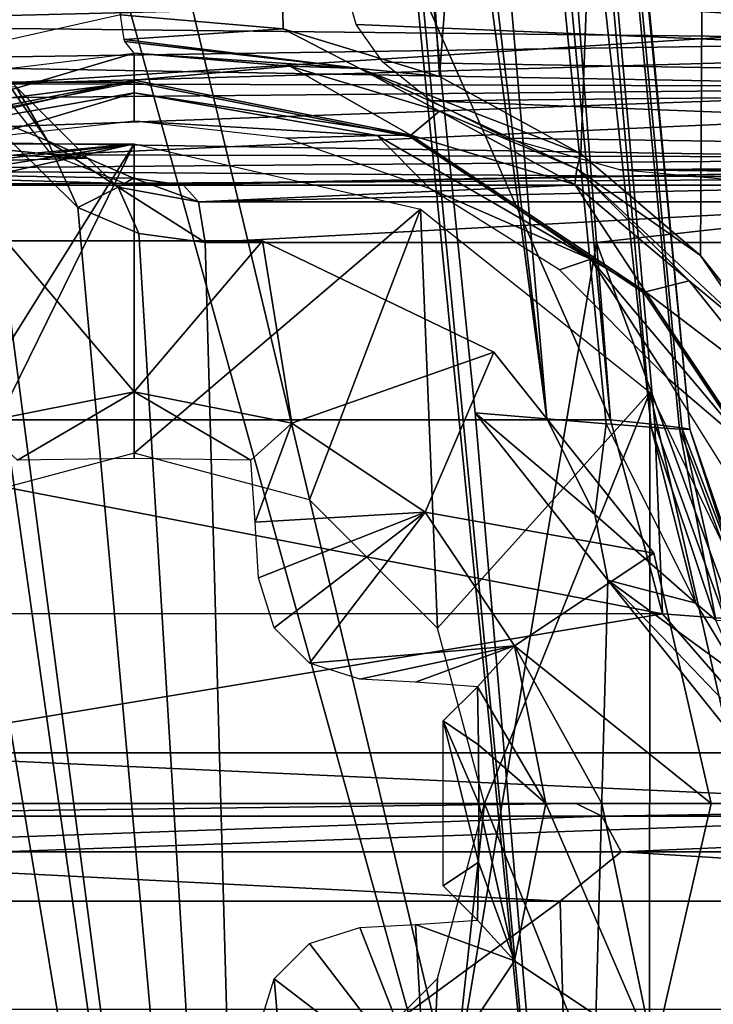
# Model space of a CAD drawing. Header units: millimetres. Extents: x -53 to 54, y -61 to 48.
# Tile 53 of 86: x 7.44 to 10.81, y 16.03 to 20.8. Entities that reach past the tile are written whole.
import ezdxf

# ---------------------------------------------------------------- set-up
doc = ezdxf.new("R2010")
doc.units = ezdxf.units.MM
doc.header["$LTSCALE"] = 65.185185
for name, color, linetype in [('1', 7, 'CONTINUOUS'), ('107', 7, 'CONTINUOUS'), ('108', 7, 'CONTINUOUS'), ('109', 7, 'CONTINUOUS'), ('122', 7, 'CONTINUOUS'), ('179', 7, 'CONTINUOUS'), ('180', 7, 'CONTINUOUS'), ('217', 7, 'CONTINUOUS'), ('221', 7, 'CONTINUOUS'), ('222', 7, 'CONTINUOUS'), ('230', 7, 'CONTINUOUS'), ('231', 7, 'CONTINUOUS'), ('240', 7, 'CONTINUOUS'), ('243', 7, 'CONTINUOUS'), ('255', 7, 'CONTINUOUS'), ('257', 7, 'CONTINUOUS'), ('259', 7, 'CONTINUOUS'), ('260', 7, 'CONTINUOUS'), ('263', 7, 'CONTINUOUS'), ('264', 7, 'CONTINUOUS'), ('265', 7, 'CONTINUOUS'), ('266', 7, 'CONTINUOUS'), ('268', 7, 'CONTINUOUS'), ('3', 7, 'CONTINUOUS'), ('30', 7, 'CONTINUOUS'), ('32', 7, 'CONTINUOUS'), ('33', 7, 'CONTINUOUS'), ('34', 7, 'CONTINUOUS'), ('6', 7, 'CONTINUOUS'), ('61', 7, 'CONTINUOUS'), ('62', 7, 'CONTINUOUS'), ('67', 7, 'CONTINUOUS'), ('72', 7, 'CONTINUOUS'), ('82', 7, 'CONTINUOUS')]:
    doc.layers.add(name, color=color, linetype=linetype)

msp = doc.modelspace()

# ---------------------------------------------------------------- linework, layer by layer
at = {"layer": '1', "color": 7, "linetype": 'Continuous', "true_color": 0xe0f2ff}
for points in [[(8.239, 20, 21.8077), (10.1148, 20, 21.0036), (6.2001, 20, 12.8747), (8.239, 20, 21.8077)], [(10.1148, 20, 21.0036), (11.913, 20, 20.0384), (6.2001, 20, 12.8747), (10.1148, 20, 21.0036)], [(15.406, 20, -17.4961), (8.0887, 20, -7.4246), (19.4276, 20, -12.8852), (15.406, 20, -17.4961)]]:
    msp.add_3dface(points, dxfattribs=at)
at = {"layer": '107', "color": 7, "linetype": 'Continuous', "true_color": 0xe0f2ff}
for points in [[(7.4254, 20.4785, 22.0773), (7.7725, 20.1305, 21.9833), (5.0207, 20.4088, 11.3317), (7.4254, 20.4785, 22.0773)], [(5.0207, 20.4088, 11.3317), (7.7725, 20.1305, 21.9833), (5.271, 20.2278, 11.6592), (5.0207, 20.4088, 11.3317)], [(5.271, 20.2278, 11.6592), (7.7725, 20.1305, 21.9833), (5.6452, 20.0748, 12.1488), (5.271, 20.2278, 11.6592)], [(7.7725, 20.1305, 21.9833), (7.9958, 20.0341, 21.905), (5.6452, 20.0748, 12.1488), (7.7725, 20.1305, 21.9833)], [(8.239, 20, 21.8077), (6.2001, 20, 12.8747), (5.6452, 20.0748, 12.1488), (8.239, 20, 21.8077)], [(7.9958, 20.0341, 21.905), (8.239, 20, 21.8077), (5.6452, 20.0748, 12.1488), (7.9958, 20.0341, 21.905)]]:
    msp.add_3dface(points, dxfattribs=at)
at = {"layer": '108', "color": 7, "linetype": 'Continuous', "true_color": 0xe0f2ff}
for points in [[(12.7278, 20.9564, 19.4578), (5.6167, 20.9564, 10.5408), (5.6305, 20.7798, 10.5959), (12.7278, 20.9564, 19.4578)], [(12.7278, 20.9564, 19.4578), (5.6305, 20.7798, 10.5959), (12.7047, 20.7023, 19.5), (12.7278, 20.9564, 19.4578)], [(5.6305, 20.7798, 10.5959), (5.6656, 20.5971, 10.7366), (12.7047, 20.7023, 19.5), (5.6305, 20.7798, 10.5959)], [(12.7047, 20.7023, 19.5), (5.6656, 20.5971, 10.7366), (12.6286, 20.4731, 19.5725), (12.7047, 20.7023, 19.5)], [(5.6656, 20.5971, 10.7366), (5.7291, 20.4088, 10.9906), (12.6286, 20.4731, 19.5725), (5.6656, 20.5971, 10.7366)], [(5.7291, 20.4088, 10.9906), (5.8291, 20.2278, 11.3904), (12.6286, 20.4731, 19.5725), (5.7291, 20.4088, 10.9906)], [(12.6286, 20.4731, 19.5725), (5.8291, 20.2278, 11.3904), (12.3366, 20.1275, 19.7861), (12.6286, 20.4731, 19.5725)], [(5.8291, 20.2278, 11.3904), (5.9785, 20.0748, 11.9882), (12.3366, 20.1275, 19.7861), (5.8291, 20.2278, 11.3904)], [(12.3366, 20.1275, 19.7861), (5.9785, 20.0748, 11.9882), (12.1362, 20.0327, 19.9116), (12.3366, 20.1275, 19.7861)], [(5.9785, 20.0748, 11.9882), (6.2001, 20, 12.8747), (12.1362, 20.0327, 19.9116), (5.9785, 20.0748, 11.9882)], [(6.2001, 20, 12.8747), (11.913, 20, 20.0384), (12.1362, 20.0327, 19.9116), (6.2001, 20, 12.8747)]]:
    msp.add_3dface(points, dxfattribs=at)
at = {"layer": '109', "color": 7, "linetype": 'Continuous', "true_color": 0xe0f2ff}
for points in [[(9.0266, 20.9564, 7.8214), (16.269, 20.4786, 16.6693), (9.0773, 20.7798, 7.8471), (9.0266, 20.9564, 7.8214)], [(9.0266, 20.9564, 7.8214), (16.1378, 20.9564, 16.7385), (16.269, 20.4786, 16.6693), (9.0266, 20.9564, 7.8214)], [(9.0773, 20.7798, 7.8471), (16.269, 20.4786, 16.6693), (9.2066, 20.5971, 7.9127), (9.0773, 20.7798, 7.8471)], [(9.2066, 20.5971, 7.9127), (16.269, 20.4786, 16.6693), (9.4402, 20.4088, 8.0311), (9.2066, 20.5971, 7.9127)], [(16.269, 20.4786, 16.6693), (16.541, 20.1305, 16.4339), (9.4402, 20.4088, 8.0311), (16.269, 20.4786, 16.6693)], [(9.4402, 20.4088, 8.0311), (16.541, 20.1305, 16.4339), (9.8077, 20.2278, 8.2176), (9.4402, 20.4088, 8.0311)], [(9.8077, 20.2278, 8.2176), (16.541, 20.1305, 16.4339), (10.3573, 20.0748, 8.4963), (9.8077, 20.2278, 8.2176)], [(16.541, 20.1305, 16.4339), (16.7083, 20.034, 16.2664), (10.3573, 20.0748, 8.4963), (16.541, 20.1305, 16.4339)], [(16.7083, 20.034, 16.2664), (16.8851, 20, 16.0733), (10.3573, 20.0748, 8.4963), (16.7083, 20.034, 16.2664)], [(16.8851, 20, 16.0733), (11.1723, 20, 8.9096), (10.3573, 20.0748, 8.4963), (16.8851, 20, 16.0733)]]:
    msp.add_3dface(points, dxfattribs=at)
at = {"layer": '122', "color": 7, "linetype": 'Continuous', "true_color": 0xe0f2ff}
for points in [[(14.5965, 20.9564, -18.0816), (7.2123, 20.9564, -7.9181), (7.3238, 20.4917, -7.837), (14.5965, 20.9564, -18.0816)], [(14.5965, 20.9564, -18.0816), (7.3238, 20.4917, -7.837), (14.6449, 20.702, -18.0725), (14.5965, 20.9564, -18.0816)], [(14.6449, 20.702, -18.0725), (7.3238, 20.4917, -7.837), (14.7386, 20.4727, -18.0231), (14.6449, 20.702, -18.0725)], [(7.3238, 20.4917, -7.837), (7.599, 20.1464, -7.6371), (14.7386, 20.4727, -18.0231), (7.3238, 20.4917, -7.837)], [(14.7386, 20.4727, -18.0231), (7.599, 20.1464, -7.6371), (15.0346, 20.1269, -17.8144), (14.7386, 20.4727, -18.0231)], [(7.599, 20.1464, -7.6371), (7.9733, 20.0017, -7.3652), (15.0346, 20.1269, -17.8144), (7.599, 20.1464, -7.6371)], [(7.9733, 20.0017, -7.3652), (8.0309, 20.0004, -7.3949), (15.0346, 20.1269, -17.8144), (7.9733, 20.0017, -7.3652)], [(8.0309, 20.0004, -7.3949), (8.0887, 20, -7.4246), (15.0346, 20.1269, -17.8144), (8.0309, 20.0004, -7.3949)], [(8.0887, 20, -7.4246), (15.406, 20, -17.4961), (15.0346, 20.1269, -17.8144), (8.0887, 20, -7.4246)]]:
    msp.add_3dface(points, dxfattribs=at)
at = {"layer": '179', "color": 7, "linetype": 'Continuous', "true_color": 0xe0f2ff}
for points in [[(7.2681, 20.3431, 22.419), (7.5792, 20.2143, 22.2506), (7.3406, 20.5581, 22.3029), (7.2681, 20.3431, 22.419)], [(7.5792, 20.2143, 22.2506), (7.4254, 20.4785, 22.0773), (7.3406, 20.5581, 22.3029), (7.5792, 20.2143, 22.2506)], [(7.7725, 20.1305, 21.9833), (7.4254, 20.4785, 22.0773), (7.5792, 20.2143, 22.2506), (7.7725, 20.1305, 21.9833)], [(7.2681, 20.3431, 22.419), (7.7261, 19.8907, 22.299), (7.5792, 20.2143, 22.2506), (7.2681, 20.3431, 22.419)], [(7.9217, 19.99, 22.1453), (7.7725, 20.1305, 21.9833), (7.5792, 20.2143, 22.2506), (7.9217, 19.99, 22.1453)], [(7.7261, 19.8907, 22.299), (7.9217, 19.99, 22.1453), (7.5792, 20.2143, 22.2506), (7.7261, 19.8907, 22.299)], [(7.9958, 20.0341, 21.905), (7.7725, 20.1305, 21.9833), (7.9217, 19.99, 22.1453), (7.9958, 20.0341, 21.905)], [(8.3113, 19.9195, 21.9991), (7.9958, 20.0341, 21.905), (7.9217, 19.99, 22.1453), (8.3113, 19.9195, 21.9991)], [(8.239, 20, 21.8077), (7.9958, 20.0341, 21.905), (8.3113, 19.9195, 21.9991), (8.239, 20, 21.8077)], [(7.7261, 19.8907, 22.299), (8.0218, 19.7654, 22.2037), (7.9217, 19.99, 22.1453), (7.7261, 19.8907, 22.299)], [(8.0218, 19.7654, 22.2037), (8.3448, 19.7211, 22.0877), (7.9217, 19.99, 22.1453), (8.0218, 19.7654, 22.2037)], [(8.3448, 19.7211, 22.0877), (8.3113, 19.9195, 21.9991), (7.9217, 19.99, 22.1453), (8.3448, 19.7211, 22.0877)]]:
    msp.add_3dface(points, dxfattribs=at)
at = {"layer": '180', "color": 7, "linetype": 'Continuous', "true_color": 0xe0f2ff}
for points in [[(10.1148, 20, 21.0036), (8.239, 20, 21.8077), (8.3113, 19.9195, 21.9991), (10.1148, 20, 21.0036)], [(11.913, 20, 20.0384), (8.3113, 19.9195, 21.9991), (12.0175, 19.9195, 20.2143), (11.913, 20, 20.0384)], [(11.913, 20, 20.0384), (10.1148, 20, 21.0036), (8.3113, 19.9195, 21.9991), (11.913, 20, 20.0384)], [(8.3113, 19.9195, 21.9991), (8.3448, 19.7211, 22.0877), (12.0175, 19.9195, 20.2143), (8.3113, 19.9195, 21.9991)], [(8.3448, 19.7211, 22.0877), (10.2446, 19.7211, 21.2732), (12.0175, 19.9195, 20.2143), (8.3448, 19.7211, 22.0877)], [(10.2446, 19.7211, 21.2732), (12.0659, 19.7211, 20.2957), (12.0175, 19.9195, 20.2143), (10.2446, 19.7211, 21.2732)]]:
    msp.add_3dface(points, dxfattribs=at)
at = {"layer": '217', "color": 7, "linetype": 'Continuous', "true_color": 0xe0f2ff}
for points in [[(7.9328, 20.8254, -22.1564), (8.7231, 20.7576, -21.8625), (7.9516, 20.7067, -22.2027), (7.9328, 20.8254, -22.1564)], [(7.9516, 20.7067, -22.2027), (8.7231, 20.7576, -21.8625), (9.0958, 20.5659, -21.7556), (7.9516, 20.7067, -22.2027)], [(8.7231, 20.7576, -21.8625), (9.4822, 20.5275, -21.5618), (9.0958, 20.5659, -21.7556), (8.7231, 20.7576, -21.8625)], [(7.9516, 20.7067, -22.2027), (9.0958, 20.5659, -21.7556), (7.9551, 20.6966, -22.2117), (7.9516, 20.7067, -22.2027)], [(9.0958, 20.5659, -21.7556), (8, 20.6397, -22.3338), (7.9551, 20.6966, -22.2117), (9.0958, 20.5659, -21.7556)], [(8.7557, 20.5763, -22.0373), (8, 20.6397, -22.3338), (9.0958, 20.5659, -21.7556), (8.7557, 20.5763, -22.0373)], [(9.4819, 20.3588, -21.734), (8.7557, 20.5763, -22.0373), (9.0958, 20.5659, -21.7556), (9.4819, 20.3588, -21.734)], [(9.4822, 20.5275, -21.5618), (10.1686, 20.151, -21.2761), (9.0958, 20.5659, -21.7556), (9.4822, 20.5275, -21.5618)], [(9.0958, 20.5659, -21.7556), (10.1686, 20.151, -21.2761), (10.1481, 20.0784, -21.3102), (9.0958, 20.5659, -21.7556)], [(9.4819, 20.3588, -21.734), (9.0958, 20.5659, -21.7556), (10.1481, 20.0784, -21.3102), (9.4819, 20.3588, -21.734)], [(10.1388, 20.0024, -21.4456), (9.4819, 20.3588, -21.734), (10.1481, 20.0784, -21.3102), (10.1388, 20.0024, -21.4456)], [(10.1686, 20.151, -21.2761), (10.749, 19.6578, -21.0279), (10.1481, 20.0784, -21.3102), (10.1686, 20.151, -21.2761)], [(10.6944, 19.535, -21.195), (10.1388, 20.0024, -21.4456), (10.1481, 20.0784, -21.3102), (10.6944, 19.535, -21.195)], [(10.1481, 20.0784, -21.3102), (10.749, 19.6578, -21.0279), (11.0169, 19.2669, -20.9296), (10.1481, 20.0784, -21.3102)], [(10.6944, 19.535, -21.195), (10.1481, 20.0784, -21.3102), (11.0169, 19.2669, -20.9296), (10.6944, 19.535, -21.195)], [(10.749, 19.6578, -21.0279), (11.2062, 19.0809, -20.8339), (11.0169, 19.2669, -20.9296), (10.749, 19.6578, -21.0279)], [(11.1321, 18.9879, -20.9992), (10.6944, 19.535, -21.195), (11.0169, 19.2669, -20.9296), (11.1321, 18.9879, -20.9992)]]:
    msp.add_3dface(points, dxfattribs=at)
at = {"layer": '221', "color": 7, "linetype": 'Continuous', "true_color": 0xe0f2ff}
for points in [[(8, 20.5099, -24.8105), (9.3432, 20.2428, -24.8105), (8, 20.4479, -24.9451), (8, 20.5099, -24.8105)], [(9.3432, 20.2428, -24.8105), (9.1792, 20.2399, -24.9451), (8, 20.4479, -24.9451), (9.3432, 20.2428, -24.8105)], [(9.1792, 20.2399, -24.9451), (8, 20.3102, -25), (8, 20.4479, -24.9451), (9.1792, 20.2399, -24.9451)], [(8.7364, 20.2273, -25), (8, 20.3102, -25), (9.1792, 20.2399, -24.9451), (8.7364, 20.2273, -25)], [(9.4361, 19.9825, -25), (8.7364, 20.2273, -25), (9.1792, 20.2399, -24.9451), (9.4361, 19.9825, -25)], [(9.3432, 20.2428, -24.8105), (10.2163, 19.6412, -24.9451), (9.1792, 20.2399, -24.9451), (9.3432, 20.2428, -24.8105)], [(10.2163, 19.6412, -24.9451), (9.4361, 19.9825, -25), (9.1792, 20.2399, -24.9451), (10.2163, 19.6412, -24.9451)], [(9.3432, 20.2428, -24.8105), (10.4819, 19.4819, -24.8105), (10.2163, 19.6412, -24.9451), (9.3432, 20.2428, -24.8105)], [(10.0638, 19.5881, -25), (9.4361, 19.9825, -25), (10.2163, 19.6412, -24.9451), (10.0638, 19.5881, -25)], [(10.588, 19.064, -25), (10.0638, 19.5881, -25), (10.2163, 19.6412, -24.9451), (10.588, 19.064, -25)], [(10.4819, 19.4819, -24.8105), (10.9859, 18.7239, -24.9451), (10.2163, 19.6412, -24.9451), (10.4819, 19.4819, -24.8105)], [(10.9859, 18.7239, -24.9451), (10.588, 19.064, -25), (10.2163, 19.6412, -24.9451), (10.9859, 18.7239, -24.9451)], [(10.4819, 19.4819, -24.8105), (11.2428, 18.3432, -24.8105), (10.9859, 18.7239, -24.9451), (10.4819, 19.4819, -24.8105)], [(10.9824, 18.4363, -25), (10.588, 19.064, -25), (10.9859, 18.7239, -24.9451), (10.9824, 18.4363, -25)]]:
    msp.add_3dface(points, dxfattribs=at)
at = {"layer": '222', "color": 7, "linetype": 'Continuous', "true_color": 0xe0f2ff}
for points in [[(6.6568, 20.2428, -24.8105), (8, 20.5099, -24.8105), (6.8208, 20.2399, -24.9451), (6.6568, 20.2428, -24.8105)], [(8, 20.5099, -24.8105), (8, 20.4479, -24.9451), (6.8208, 20.2399, -24.9451), (8, 20.5099, -24.8105)], [(8, 20.4479, -24.9451), (7.2636, 20.2273, -25), (6.8208, 20.2399, -24.9451), (8, 20.4479, -24.9451)], [(8, 20.4479, -24.9451), (8, 20.3102, -25), (7.2636, 20.2273, -25), (8, 20.4479, -24.9451)]]:
    msp.add_3dface(points, dxfattribs=at)
at = {"layer": '230', "color": 7, "linetype": 'Continuous', "true_color": 0xe0f2ff}
for points in [[(5.2655, 17, 18.9154), (10.1452, 17, 16.8105), (5.3305, 16.9374, 19.1487), (5.2655, 17, 18.9154)], [(10.1452, 17, 16.8105), (10.2705, 16.9374, 17.0177), (5.3305, 16.9374, 19.1487), (10.1452, 17, 16.8105)], [(10.1452, 17, 16.8105), (14.2818, 17, 13.4739), (10.2705, 16.9374, 17.0177), (10.1452, 17, 16.8105)], [(14.2818, 17, 13.4739), (14.458, 16.9374, 13.6401), (10.2705, 16.9374, 17.0177), (14.2818, 17, 13.4739)], [(10.2705, 16.9374, 17.0177), (5.3793, 16.765, 19.3239), (5.3305, 16.9374, 19.1487), (10.2705, 16.9374, 17.0177)], [(10.3644, 16.765, 17.1734), (5.3793, 16.765, 19.3239), (10.2705, 16.9374, 17.0177), (10.3644, 16.765, 17.1734)], [(14.458, 16.9374, 13.6401), (10.3644, 16.765, 17.1734), (10.2705, 16.9374, 17.0177), (14.458, 16.9374, 13.6401)], [(14.5903, 16.765, 13.7649), (10.3644, 16.765, 17.1734), (14.458, 16.9374, 13.6401), (14.5903, 16.765, 13.7649)], [(10.067, 16.5262, 17.4365), (5.211, 16.5262, 19.4479), (5.3793, 16.765, 19.3239), (10.067, 16.5262, 17.4365)], [(10.3644, 16.765, 17.1734), (10.067, 16.5262, 17.4365), (5.3793, 16.765, 19.3239), (10.3644, 16.765, 17.1734)], [(14.2368, 16.5262, 14.2368), (10.067, 16.5262, 17.4365), (10.3644, 16.765, 17.1734), (14.2368, 16.5262, 14.2368)], [(14.5903, 16.765, 13.7649), (14.2368, 16.5262, 14.2368), (10.3644, 16.765, 17.1734), (14.5903, 16.765, 13.7649)]]:
    msp.add_3dface(points, dxfattribs=at)
at = {"layer": '231', "color": 7, "linetype": 'Continuous', "true_color": 0xe0f2ff}
for points in [[(9.6551, 18.8952, -17.5262), (10.2984, 18.0829, -17.2058), (10.2355, 18.401, -17.1813), (9.6551, 18.8952, -17.5262)], [(10.2984, 18.0829, -17.2058), (10.7256, 17.9721, -16.8092), (10.2355, 18.401, -17.1813), (10.2984, 18.0829, -17.2058)], [(10.2984, 18.0829, -17.2058), (10.8947, 17.4613, -16.8733), (10.943, 17.6122, -16.7971), (10.2984, 18.0829, -17.2058)], [(10.7256, 17.9721, -16.8092), (10.2984, 18.0829, -17.2058), (10.943, 17.6122, -16.7971), (10.7256, 17.9721, -16.8092)], [(10.8224, 17.8892, -16.7284), (10.7256, 17.9721, -16.8092), (10.943, 17.6122, -16.7971), (10.8224, 17.8892, -16.7284)]]:
    msp.add_3dface(points, dxfattribs=at)
at = {"layer": '240', "linetype": 'Continuous'}
for points in [[(13.8564, 17, -13), (-13.8564, 17, -13), (0.2626, 17, -11.8084), (13.8564, 17, -13)], [(0.6876, 17, -11.4996), (13.8564, 17, -13), (0.2626, 17, -11.8084), (0.6876, 17, -11.4996)], [(12.5, 17), (12.701, 17, -0.75), (0.6876, 17, -11.4996), (12.5, 17)], [(12.5, 17), (0.6876, 17, -11.4996), (10.3028, 17, 5.1543), (12.5, 17)], [(12.701, 17, -0.75), (13.25, 17, -1.299), (0.6876, 17, -11.4996), (12.701, 17, -0.75)], [(0.6876, 17, -11.4996), (0.85, 17, -11), (8.6949, 17, 5.3233), (0.6876, 17, -11.4996)], [(9.9513, 17, 4.7639), (0.6876, 17, -11.4996), (9.4374, 17, 4.6547), (9.9513, 17, 4.7639)], [(0.6876, 17, -11.4996), (9.9513, 17, 4.7639), (10.3028, 17, 5.1543), (0.6876, 17, -11.4996)], [(9.4374, 17, 4.6547), (0.6876, 17, -11.4996), (8.9575, 17, 4.8683), (9.4374, 17, 4.6547)], [(8.9575, 17, 4.8683), (0.6876, 17, -11.4996), (8.6949, 17, 5.3233), (8.9575, 17, 4.8683)], [(13.25, 17, -1.299), (13.8564, 17, -13), (0.6876, 17, -11.4996), (13.25, 17, -1.299)], [(2.5897, 17, 18.8227), (7.5766, 17, 17.424), (0.85, 17, -11), (2.5897, 17, 18.8227)], [(0.85, 17, -11), (7.5766, 17, 17.424), (8.6949, 17, 5.3233), (0.85, 17, -11)], [(8.6949, 17, 5.3233), (7.5766, 17, 17.424), (8.7498, 17, 5.8457), (8.6949, 17, 5.3233)], [(7.5766, 17, 17.424), (12.0004, 17, 14.7306), (8.7498, 17, 5.8457), (7.5766, 17, 17.424)], [(8.7498, 17, 5.8457), (12.0004, 17, 14.7306), (9.1013, 17, 6.2361), (8.7498, 17, 5.8457)], [(9.1013, 17, 6.2361), (12.0004, 17, 14.7306), (9.6152, 17, 6.3453), (9.1013, 17, 6.2361)], [(9.6152, 17, 6.3453), (12.0004, 17, 14.7306), (10.095, 17, 6.1317), (9.6152, 17, 6.3453)], [(10.095, 17, 6.1317), (12.0004, 17, 14.7306), (10.3577, 17, 5.6767), (10.095, 17, 6.1317)], [(10.3577, 17, 5.6767), (12.0004, 17, 14.7306), (10.3028, 17, 5.1543), (10.3577, 17, 5.6767)], [(12.0004, 17, 14.7306), (12.5, 17), (10.3028, 17, 5.1543), (12.0004, 17, 14.7306)]]:
    msp.add_3dface(points, dxfattribs=at)
at = {"layer": '243', "linetype": 'Continuous'}
for points in [[(13.8564, 17, -13), (13.8564, 16, -13), (-13.8564, 16, -13), (13.8564, 17, -13)], [(-13.8564, 17, -13), (13.8564, 17, -13), (-13.8564, 16, -13), (-13.8564, 17, -13)]]:
    msp.add_3dface(points, dxfattribs=at)
at = {"layer": '255', "linetype": 'Continuous'}
for points in [[(8, 20.2, -28.1), (-8, 18.7, -28.1), (-8, 20.2, -28.1), (8, 20.2, -28.1)], [(-7.15, 18.4722, -28.1), (-8, 18.7, -28.1), (8, 20.2, -28.1), (-7.15, 18.4722, -28.1)], [(-6.5278, 17.85, -28.1), (-7.15, 18.4722, -28.1), (8, 20.2, -28.1), (-6.5278, 17.85, -28.1)], [(-6.3, 17, -28.1), (-6.5278, 17.85, -28.1), (8, 20.2, -28.1), (-6.3, 17, -28.1)], [(6.5278, 17.85, -28.1), (-6.3, 17, -28.1), (8, 20.2, -28.1), (6.5278, 17.85, -28.1)], [(7.15, 18.4722, -28.1), (6.5278, 17.85, -28.1), (8, 20.2, -28.1), (7.15, 18.4722, -28.1)], [(8, 18.7, -28.1), (7.15, 18.4722, -28.1), (8, 20.2, -28.1), (8, 18.7, -28.1)], [(8, 18.7, -28.1), (8, 20.2, -28.1), (9.3888, 19.8829, -28.1), (8, 18.7, -28.1)], [(8.85, 18.4722, -28.1), (8, 18.7, -28.1), (9.3888, 19.8829, -28.1), (8.85, 18.4722, -28.1)], [(9.4722, 17.85, -28.1), (8.85, 18.4722, -28.1), (9.3888, 19.8829, -28.1), (9.4722, 17.85, -28.1)], [(10.5024, 18.9945, -28.1), (9.4722, 17.85, -28.1), (9.3888, 19.8829, -28.1), (10.5024, 18.9945, -28.1)], [(9.7, 17, -28.1), (9.4722, 17.85, -28.1), (10.5024, 18.9945, -28.1), (9.7, 17, -28.1)], [(10.5014, 15.0042, -28.1), (9.7, 17, -28.1), (10.5024, 18.9945, -28.1), (10.5014, 15.0042, -28.1)], [(11.1196, 16.2871, -28.1), (10.5014, 15.0042, -28.1), (10.5024, 18.9945, -28.1), (11.1196, 16.2871, -28.1)], [(11.12, 17.7113, -28.1), (11.1196, 16.2871, -28.1), (10.5024, 18.9945, -28.1), (11.12, 17.7113, -28.1)], [(9.3877, 14.1166, -28.1), (9.7, 17, -28.1), (10.5014, 15.0042, -28.1), (9.3877, 14.1166, -28.1)], [(9.4722, 16.15, -28.1), (9.7, 17, -28.1), (9.3877, 14.1166, -28.1), (9.4722, 16.15, -28.1)], [(8.85, 15.5278, -28.1), (9.4722, 16.15, -28.1), (9.3877, 14.1166, -28.1), (8.85, 15.5278, -28.1)]]:
    msp.add_3dface(points, dxfattribs=at)
at = {"layer": '257', "linetype": 'Continuous'}
for points in [[(8, 20.5, -27.8), (-8, 20.5, -27.8), (8, 20.5, -26.6), (8, 20.5, -27.8)], [(8, 20.5, -26.6), (-8, 20.5, -27.8), (-8, 20.5, -26.6), (8, 20.5, -26.6)]]:
    msp.add_3dface(points, dxfattribs=at)
at = {"layer": '259', "linetype": 'Continuous'}
for points in [[(8, 20.5, -27.8), (8, 20.5, -26.6), (9.3394, 20.2336, -26.3), (8, 20.5, -27.8)], [(9.3394, 20.2336, -27.8), (8, 20.5, -27.8), (9.3394, 20.2336, -26.3), (9.3394, 20.2336, -27.8)], [(9.3394, 20.2336, -26.3), (8, 20.5, -26.6), (8, 20.5, -26.3), (9.3394, 20.2336, -26.3)], [(10.4749, 19.4749, -27.8), (9.3394, 20.2336, -27.8), (10.4748, 19.4749, -26.3), (10.4749, 19.4749, -27.8)], [(10.4748, 19.4749, -26.3), (9.3394, 20.2336, -27.8), (9.3394, 20.2336, -26.3), (10.4748, 19.4749, -26.3)], [(11.2336, 18.3394, -26.3), (10.4749, 19.4749, -27.8), (10.4748, 19.4749, -26.3), (11.2336, 18.3394, -26.3)], [(11.2336, 18.3394, -27.8), (10.4749, 19.4749, -27.8), (11.2336, 18.3394, -26.3), (11.2336, 18.3394, -27.8)]]:
    msp.add_3dface(points, dxfattribs=at)
at = {"layer": '260', "linetype": 'Continuous'}
for points in [[(8, 20.5, -25), (7.1298, 20.3901, -26.3679), (6.6606, 20.2336, -25), (8, 20.5, -25)], [(8, 20.5, -26.3), (8, 20.5, -26.6), (7.1298, 20.3901, -26.3679), (8, 20.5, -26.3)], [(8, 20.5, -26.3), (7.1298, 20.3901, -26.3679), (8, 20.5, -25), (8, 20.5, -26.3)], [(9.3394, 20.2336, -25), (8, 20.5, -26.3), (8, 20.5, -25), (9.3394, 20.2336, -25)], [(9.3394, 20.2336, -26.3), (8, 20.5, -26.3), (9.3394, 20.2336, -25), (9.3394, 20.2336, -26.3)], [(10.4748, 19.4749, -26.3), (9.3394, 20.2336, -26.3), (9.3394, 20.2336, -25), (10.4748, 19.4749, -26.3)], [(10.4749, 19.4749, -25), (10.4748, 19.4749, -26.3), (9.3394, 20.2336, -25), (10.4749, 19.4749, -25)], [(11.2336, 18.3394, -26.3), (10.4748, 19.4749, -26.3), (10.4749, 19.4749, -25), (11.2336, 18.3394, -26.3)], [(11.2336, 18.3394, -25), (11.2336, 18.3394, -26.3), (10.4749, 19.4749, -25), (11.2336, 18.3394, -25)]]:
    msp.add_3dface(points, dxfattribs=at)
at = {"layer": '263', "color": 253, "linetype": 'Continuous', "true_color": 0x999999}
for points in [[(7.3769, 19.7298, -29.1566), (8.6231, 19.7298, -28.1), (8.6231, 19.7298, -29.1566), (7.3769, 19.7298, -29.1566)], [(7.3769, 19.7298, -28.1), (8.6231, 19.7298, -28.1), (7.3769, 19.7298, -29.1566), (7.3769, 19.7298, -28.1)], [(8.6231, 19.7298, -28.1), (9.7458, 19.1891, -28.1), (8.6231, 19.7298, -29.1566), (8.6231, 19.7298, -28.1)], [(8.6231, 19.7298, -29.1566), (9.7458, 19.1891, -28.1), (9.7458, 19.1891, -29.1566), (8.6231, 19.7298, -29.1566)], [(9.7458, 19.1891, -28.1), (10.5227, 18.2149, -28.1), (9.7458, 19.1891, -29.1566), (9.7458, 19.1891, -28.1)], [(9.7458, 19.1891, -29.1566), (10.5227, 18.2149, -28.1), (10.5227, 18.2149, -29.1566), (9.7458, 19.1891, -29.1566)], [(10.5227, 18.2149, -28.1), (10.8, 17, -28.1), (10.5227, 18.2149, -29.1566), (10.5227, 18.2149, -28.1)], [(10.5227, 18.2149, -29.1566), (10.8, 17, -28.1), (10.8, 17, -29.1566), (10.5227, 18.2149, -29.1566)]]:
    msp.add_3dface(points, dxfattribs=at)
at = {"layer": '264', "color": 253, "linetype": 'Continuous', "true_color": 0x999999}
for points in [[(7.3769, 19.7298, -29.1566), (8, 18.9977, -29.7654), (7.2355, 18.8456, -29.7654), (7.3769, 19.7298, -29.1566)], [(7.3769, 19.7298, -29.1566), (8.6231, 19.7298, -29.1566), (8, 18.9977, -29.7654), (7.3769, 19.7298, -29.1566)], [(8.6231, 19.7298, -29.1566), (8.7645, 18.8456, -29.7654), (8, 18.9977, -29.7654), (8.6231, 19.7298, -29.1566)], [(8.6231, 19.7298, -29.1566), (9.7458, 19.1891, -29.1566), (8.7645, 18.8456, -29.7654), (8.6231, 19.7298, -29.1566)], [(9.7458, 19.1891, -29.1566), (9.4126, 18.4126, -29.7654), (8.7645, 18.8456, -29.7654), (9.7458, 19.1891, -29.1566)], [(9.7458, 19.1891, -29.1566), (10.5227, 18.2149, -29.1566), (9.4126, 18.4126, -29.7654), (9.7458, 19.1891, -29.1566)], [(8, 18.9977, -29.7654), (7.4339, 18.6661, -29.8921), (7.2355, 18.8456, -29.7654), (8, 18.9977, -29.7654)], [(8, 18.6734, -29.9332), (7.4339, 18.6661, -29.8921), (8, 18.9977, -29.7654), (8, 18.6734, -29.9332)], [(8.7645, 18.8456, -29.7654), (8.5661, 18.6661, -29.8921), (8, 18.9977, -29.7654), (8.7645, 18.8456, -29.7654)], [(8.5661, 18.6661, -29.8921), (8, 18.6734, -29.9332), (8, 18.9977, -29.7654), (8.5661, 18.6661, -29.8921)], [(8.5876, 18.3648, -30.0138), (8.5661, 18.6661, -29.8921), (8.7645, 18.8456, -29.7654), (8.5876, 18.3648, -30.0138)], [(9.4126, 18.4126, -29.7654), (8.5876, 18.3648, -30.0138), (8.7645, 18.8456, -29.7654), (9.4126, 18.4126, -29.7654)], [(8.6027, 18.0951, -30.0997), (8.5876, 18.3648, -30.0138), (9.4126, 18.4126, -29.7654), (8.6027, 18.0951, -30.0997)], [(8.6798, 17.8513, -30.1488), (8.6027, 18.0951, -30.0997), (9.4126, 18.4126, -29.7654), (8.6798, 17.8513, -30.1488)], [(8.8514, 17.6798, -30.1488), (8.6798, 17.8513, -30.1488), (9.4126, 18.4126, -29.7654), (8.8514, 17.6798, -30.1488)], [(9.8456, 17.7645, -29.7654), (8.8514, 17.6798, -30.1488), (9.4126, 18.4126, -29.7654), (9.8456, 17.7645, -29.7654)], [(10.5227, 18.2149, -29.1566), (9.8456, 17.7645, -29.7654), (9.4126, 18.4126, -29.7654), (10.5227, 18.2149, -29.1566)], [(10.5227, 18.2149, -29.1566), (10.8, 17, -29.1566), (9.8456, 17.7645, -29.7654), (10.5227, 18.2149, -29.1566)], [(9.0951, 17.6027, -30.0997), (8.8514, 17.6798, -30.1488), (9.8456, 17.7645, -29.7654), (9.0951, 17.6027, -30.0997)], [(9.3646, 17.5876, -30.0138), (9.0951, 17.6027, -30.0997), (9.8456, 17.7645, -29.7654), (9.3646, 17.5876, -30.0138)], [(9.6661, 17.5661, -29.8921), (9.3646, 17.5876, -30.0138), (9.8456, 17.7645, -29.7654), (9.6661, 17.5661, -29.8921)], [(9.9977, 17, -29.7654), (9.6661, 17.5661, -29.8921), (9.8456, 17.7645, -29.7654), (9.9977, 17, -29.7654)], [(9.9977, 17, -29.7654), (9.8456, 17.7645, -29.7654), (10.2701, 17, -29.5934), (9.9977, 17, -29.7654)], [(9.8456, 17.7645, -29.7654), (10.8, 17, -29.1566), (10.2701, 17, -29.5934), (9.8456, 17.7645, -29.7654)], [(9.6715, 17.2847, -29.9228), (9.6661, 17.5661, -29.8921), (9.9977, 17, -29.7654), (9.6715, 17.2847, -29.9228)], [(9.6734, 17, -29.9332), (9.6715, 17.2847, -29.9228), (9.9977, 17, -29.7654), (9.6734, 17, -29.9332)]]:
    msp.add_3dface(points, dxfattribs=at)
at = {"layer": '265', "color": 253, "linetype": 'Continuous', "true_color": 0x999999}
for points in [[(10.8, 17, -29.1566), (10.8, 17, -28.1), (10.5227, 15.7851, -28.1), (10.8, 17, -29.1566)], [(10.5227, 15.7851, -29.1566), (10.8, 17, -29.1566), (10.5227, 15.7851, -28.1), (10.5227, 15.7851, -29.1566)]]:
    msp.add_3dface(points, dxfattribs=at)
at = {"layer": '266', "color": 253, "linetype": 'Continuous', "true_color": 0x999999}
for points in [[(9.6734, 17, -29.9332), (9.8456, 16.2355, -29.7654), (9.6715, 16.7155, -29.9228), (9.6734, 17, -29.9332)], [(9.6734, 17, -29.9332), (9.9977, 17, -29.7654), (9.8456, 16.2355, -29.7654), (9.6734, 17, -29.9332)], [(9.9977, 17, -29.7654), (10.5227, 15.7851, -29.1566), (9.8456, 16.2355, -29.7654), (9.9977, 17, -29.7654)], [(9.9977, 17, -29.7654), (10.2701, 17, -29.5934), (10.5227, 15.7851, -29.1566), (9.9977, 17, -29.7654)], [(10.2701, 17, -29.5934), (10.8, 17, -29.1566), (10.5227, 15.7851, -29.1566), (10.2701, 17, -29.5934)], [(9.6715, 16.7155, -29.9228), (9.8456, 16.2355, -29.7654), (9.6661, 16.4339, -29.8921), (9.6715, 16.7155, -29.9228)], [(9.0951, 16.3973, -30.0997), (9.4126, 15.5874, -29.7654), (8.8515, 16.3203, -30.1488), (9.0951, 16.3973, -30.0997)], [(9.3646, 16.4124, -30.0138), (9.4126, 15.5874, -29.7654), (9.0951, 16.3973, -30.0997), (9.3646, 16.4124, -30.0138)], [(9.6661, 16.4339, -29.8921), (9.8456, 16.2355, -29.7654), (9.3646, 16.4124, -30.0138), (9.6661, 16.4339, -29.8921)], [(9.8456, 16.2355, -29.7654), (9.4126, 15.5874, -29.7654), (9.3646, 16.4124, -30.0138), (9.8456, 16.2355, -29.7654)], [(8.8515, 16.3203, -30.1488), (9.4126, 15.5874, -29.7654), (8.6799, 16.1487, -30.1488), (8.8515, 16.3203, -30.1488)], [(10.5227, 15.7851, -29.1566), (9.4126, 15.5874, -29.7654), (9.8456, 16.2355, -29.7654), (10.5227, 15.7851, -29.1566)], [(8.6799, 16.1487, -30.1488), (8.7645, 15.1544, -29.7654), (8.6027, 15.9049, -30.0997), (8.6799, 16.1487, -30.1488)], [(9.4126, 15.5874, -29.7654), (8.7645, 15.1544, -29.7654), (8.6799, 16.1487, -30.1488), (9.4126, 15.5874, -29.7654)]]:
    msp.add_3dface(points, dxfattribs=at)
at = {"layer": '268', "color": 253, "linetype": 'Continuous', "true_color": 0x999999}
for points in [[(9.6661, 17.5661, -29.8921), (9.6715, 17.2847, -29.9228), (9.5, 17.4, -28.95), (9.6661, 17.5661, -29.8921)], [(9.5, 17.4, -28.95), (9.6715, 16.7155, -29.9228), (9.5, 16.6, -28.95), (9.5, 17.4, -28.95)], [(9.6715, 17.2847, -29.9228), (9.6734, 17, -29.9332), (9.5, 17.4, -28.95), (9.6715, 17.2847, -29.9228)], [(9.6734, 17, -29.9332), (9.6715, 16.7155, -29.9228), (9.5, 17.4, -28.95), (9.6734, 17, -29.9332)], [(9.6715, 16.7155, -29.9228), (9.6661, 16.4339, -29.8921), (9.5, 16.6, -28.95), (9.6715, 16.7155, -29.9228)]]:
    msp.add_3dface(points, dxfattribs=at)
at = {"layer": '3', "color": 7, "linetype": 'Continuous', "true_color": 0xe0f2ff}
for points in [[(5.2655, 17, 18.9154), (7.2901, 17, -7.0515), (10.1452, 17, 16.8105), (5.2655, 17, 18.9154)], [(7.2901, 17, -7.0515), (11.9259, 17, -13.4321), (10.1452, 17, 16.8105), (7.2901, 17, -7.0515)], [(12.8234, 17, 1.4753), (13.5801, 17, 1.8398), (10.1452, 17, 16.8105), (12.8234, 17, 1.4753)], [(11.9259, 17, -13.4321), (12.1129, 17), (10.1452, 17, 16.8105), (11.9259, 17, -13.4321)], [(12.1129, 17), (12.2997, 17, 0.8186), (10.1452, 17, 16.8105), (12.1129, 17)], [(10.1452, 17, 16.8105), (13.5801, 17, 1.8398), (14.2818, 17, 13.4739), (10.1452, 17, 16.8105)], [(12.2997, 17, 0.8186), (12.8234, 17, 1.4753), (10.1452, 17, 16.8105), (12.2997, 17, 0.8186)]]:
    msp.add_3dface(points, dxfattribs=at)
at = {"layer": '30', "color": 7, "linetype": 'Continuous', "true_color": 0xe0f2ff}
for points in [[(3.8568, 38.7023, 21.9386), (3.6208, 30.2591, 22.5811), (8.6145, 10.0376, 22.7146), (3.8568, 38.7023, 21.9386)], [(7.0749, 20.9644, 22.4348), (3.8568, 38.7023, 21.9386), (8.6145, 10.0376, 22.7146), (7.0749, 20.9644, 22.4348)], [(3.6208, 30.2591, 22.5811), (3.3599, 20.9644, 23.2828), (8.6145, 10.0376, 22.7146), (3.6208, 30.2591, 22.5811)], [(3.3599, 20.9644, 23.2828), (3.1747, 20.3361, 23.3534), (8.6145, 10.0376, 22.7146), (3.3599, 20.9644, 23.2828)], [(7.2681, 20.3431, 22.419), (7.0749, 20.9644, 22.4348), (8.6145, 10.0376, 22.7146), (7.2681, 20.3431, 22.419)], [(8.6145, 10.0376, 22.7146), (3.1747, 20.3361, 23.3534), (2.9282, 10.0376, 24.1161), (8.6145, 10.0376, 22.7146)], [(7.7261, 19.8907, 22.299), (7.2681, 20.3431, 22.419), (8.6145, 10.0376, 22.7146), (7.7261, 19.8907, 22.299)], [(8.0218, 19.7654, 22.2037), (7.7261, 19.8907, 22.299), (8.6145, 10.0376, 22.7146), (8.0218, 19.7654, 22.2037)], [(8.3448, 19.7211, 22.0877), (8.0218, 19.7654, 22.2037), (8.6145, 10.0376, 22.7146), (8.3448, 19.7211, 22.0877)], [(10.2446, 19.7211, 21.2732), (8.3448, 19.7211, 22.0877), (8.6145, 10.0376, 22.7146), (10.2446, 19.7211, 21.2732)], [(13.8001, 10.0376, 19.993), (10.2446, 19.7211, 21.2732), (8.6145, 10.0376, 22.7146), (13.8001, 10.0376, 19.993)], [(12.0659, 19.7211, 20.2957), (10.2446, 19.7211, 21.2732), (13.8001, 10.0376, 19.993), (12.0659, 19.7211, 20.2957)]]:
    msp.add_3dface(points, dxfattribs=at)
at = {"layer": '32', "color": 7, "linetype": 'Continuous', "true_color": 0xe0f2ff}
for points in [[(7.9328, 20.8254, -22.1564), (8.3566, 38.7023, -20.6481), (8.7231, 20.7576, -21.8625), (7.9328, 20.8254, -22.1564)], [(8.3566, 38.7023, -20.6481), (10.8521, 38.7023, -19.4527), (9.4822, 20.5275, -21.5618), (8.3566, 38.7023, -20.6481)], [(8.7231, 20.7576, -21.8625), (8.3566, 38.7023, -20.6481), (9.4822, 20.5275, -21.5618), (8.7231, 20.7576, -21.8625)], [(9.4822, 20.5275, -21.5618), (10.8521, 38.7023, -19.4527), (10.1686, 20.151, -21.2761), (9.4822, 20.5275, -21.5618)], [(10.1686, 20.151, -21.2761), (10.8521, 38.7023, -19.4527), (10.749, 19.6578, -21.0279), (10.1686, 20.151, -21.2761)], [(10.749, 19.6578, -21.0279), (10.8521, 38.7023, -19.4527), (11.2062, 19.0809, -20.8339), (10.749, 19.6578, -21.0279)], [(7.9328, 20.8254, -22.1564), (6.4514, 20.4941, -22.6564), (7.4254, 32.0351, -21.4982), (7.9328, 20.8254, -22.1564)]]:
    msp.add_3dface(points, dxfattribs=at)
at = {"layer": '33', "color": 7, "linetype": 'Continuous', "true_color": 0xe0f2ff}
for points in [[(10.1594, 13, -17.5965), (7.454, 40.2093, -17.3601), (5.6247, 31.9724, -18.4877), (10.1594, 13, -17.5965)], [(7.454, 40.2093, -17.3601), (10.1594, 13, -17.5965), (8.5452, 29.803, -17.459), (7.454, 40.2093, -17.3601)], [(5.3672, 30.2422, -18.6585), (10.1594, 13, -17.5965), (5.6247, 31.9724, -18.4877), (5.3672, 30.2422, -18.6585)], [(5.2589, 13, -19.6263), (10.1594, 13, -17.5965), (5.3672, 30.2422, -18.6585), (5.2589, 13, -19.6263)], [(10.1594, 13, -17.5965), (9.6551, 18.8952, -17.5262), (8.5452, 29.803, -17.459), (10.1594, 13, -17.5965)], [(10.2984, 18.0829, -17.2058), (9.6551, 18.8952, -17.5262), (10.1594, 13, -17.5965), (10.2984, 18.0829, -17.2058)], [(14.3675, 13, -14.3675), (10.2984, 18.0829, -17.2058), (10.1594, 13, -17.5965), (14.3675, 13, -14.3675)], [(10.8947, 17.4613, -16.8733), (10.2984, 18.0829, -17.2058), (14.3675, 13, -14.3675), (10.8947, 17.4613, -16.8733)]]:
    msp.add_3dface(points, dxfattribs=at)
at = {"layer": '34', "color": 7, "linetype": 'Continuous', "true_color": 0xe0f2ff}
for points in [[(5.211, 16.5262, 19.4479), (10.067, 16.5262, 17.4365), (5.2589, 13, 19.6263), (5.211, 16.5262, 19.4479)], [(5.2589, 13, 19.6263), (10.067, 16.5262, 17.4365), (10.1594, 13, 17.5965), (5.2589, 13, 19.6263)], [(10.067, 16.5262, 17.4365), (14.2368, 16.5262, 14.2368), (10.1594, 13, 17.5965), (10.067, 16.5262, 17.4365)], [(10.1594, 13, 17.5965), (14.2368, 16.5262, 14.2368), (14.3675, 13, 14.3675), (10.1594, 13, 17.5965)]]:
    msp.add_3dface(points, dxfattribs=at)
at = {"layer": '6', "color": 7, "linetype": 'Continuous', "true_color": 0xe0f2ff}
for points in [[(10.3119, 18.8605, -14.605), (5.402, 29.9883, -9.1708), (9.2849, 29.7997, -14.4929), (10.3119, 18.8605, -14.605)], [(5.676, 18.8605, -8.2242), (5.402, 29.9883, -9.1708), (10.3119, 18.8605, -14.605), (5.676, 18.8605, -8.2242)]]:
    msp.add_3dface(points, dxfattribs=at)
at = {"layer": '61', "color": 7, "linetype": 'Continuous', "true_color": 0xe0f2ff}
for points in [[(8, 20.5099, -24.8105), (6.6568, 20.2428, -24.8105), (8, 20.6397, -22.3338), (8, 20.5099, -24.8105)], [(8, 20.6397, -22.3338), (6.6568, 20.2428, -24.8105), (7.2689, 20.5512, -22.602), (8, 20.6397, -22.3338)]]:
    msp.add_3dface(points, dxfattribs=at)
at = {"layer": '62', "color": 7, "linetype": 'Continuous', "true_color": 0xe0f2ff}
for points in [[(8, 20.5099, -24.8105), (8, 20.6397, -22.3338), (8.7557, 20.5763, -22.0373), (8, 20.5099, -24.8105)], [(9.3432, 20.2428, -24.8105), (8, 20.5099, -24.8105), (8.7557, 20.5763, -22.0373), (9.3432, 20.2428, -24.8105)], [(9.4819, 20.3588, -21.734), (9.3432, 20.2428, -24.8105), (8.7557, 20.5763, -22.0373), (9.4819, 20.3588, -21.734)], [(10.1388, 20.0024, -21.4456), (9.3432, 20.2428, -24.8105), (9.4819, 20.3588, -21.734), (10.1388, 20.0024, -21.4456)], [(10.4819, 19.4819, -24.8105), (9.3432, 20.2428, -24.8105), (10.1388, 20.0024, -21.4456), (10.4819, 19.4819, -24.8105)], [(10.6944, 19.535, -21.195), (10.4819, 19.4819, -24.8105), (10.1388, 20.0024, -21.4456), (10.6944, 19.535, -21.195)], [(11.1321, 18.9879, -20.9992), (10.4819, 19.4819, -24.8105), (10.6944, 19.535, -21.195), (11.1321, 18.9879, -20.9992)], [(11.2428, 18.3432, -24.8105), (10.4819, 19.4819, -24.8105), (11.1321, 18.9879, -20.9992), (11.2428, 18.3432, -24.8105)]]:
    msp.add_3dface(points, dxfattribs=at)
at = {"layer": '67', "color": 7, "linetype": 'Continuous', "true_color": 0xe0f2ff}
for points in [[(5.676, 18.8605, -8.2242), (10.3119, 18.8605, -14.605), (10.5638, 17.9205, -14.4217), (5.676, 18.8605, -8.2242)], [(5.9275, 17.9213, -8.0414), (5.676, 18.8605, -8.2242), (10.5638, 17.9205, -14.4217), (5.9275, 17.9213, -8.0414)], [(6.5139, 17.2451, -7.6154), (5.9275, 17.9213, -8.0414), (10.5638, 17.9205, -14.4217), (6.5139, 17.2451, -7.6154)], [(11.1504, 17.2447, -13.9955), (6.5139, 17.2451, -7.6154), (10.5638, 17.9205, -14.4217), (11.1504, 17.2447, -13.9955)], [(11.9259, 17, -13.4321), (7.2901, 17, -7.0515), (6.5139, 17.2451, -7.6154), (11.9259, 17, -13.4321)], [(11.9259, 17, -13.4321), (6.5139, 17.2451, -7.6154), (11.1504, 17.2447, -13.9955), (11.9259, 17, -13.4321)]]:
    msp.add_3dface(points, dxfattribs=at)
at = {"layer": '72', "color": 7, "linetype": 'Continuous', "true_color": 0xe0f2ff}
for points in [[(8.5847, 40.2997, -16.0541), (8.1669, 40.2709, -16.8361), (10.5092, 18.8253, -16.6218), (8.5847, 40.2997, -16.0541)], [(8.625, 40.2902, -15.1681), (8.5847, 40.2997, -16.0541), (10.6974, 18.8151, -15.8073), (8.625, 40.2902, -15.1681)], [(10.6974, 18.8151, -15.8073), (8.5847, 40.2997, -16.0541), (10.6463, 18.8161, -16.2267), (10.6974, 18.8151, -15.8073)], [(10.6463, 18.8161, -16.2267), (8.5847, 40.2997, -16.0541), (10.5092, 18.8253, -16.6218), (10.6463, 18.8161, -16.2267)], [(10.5273, 18.8377, -14.9769), (8.625, 40.2902, -15.1681), (10.6574, 18.8223, -15.3835), (10.5273, 18.8377, -14.9769)], [(10.6574, 18.8223, -15.3835), (8.625, 40.2902, -15.1681), (10.6974, 18.8151, -15.8073), (10.6574, 18.8223, -15.3835)], [(10.3119, 18.8605, -14.605), (9.2849, 29.7997, -14.4929), (8.625, 40.2902, -15.1681), (10.3119, 18.8605, -14.605)], [(10.3119, 18.8605, -14.605), (8.625, 40.2902, -15.1681), (10.5273, 18.8377, -14.9769), (10.3119, 18.8605, -14.605)], [(8.1669, 40.2709, -16.8361), (7.454, 40.2093, -17.3601), (10.0026, 18.8657, -17.2863), (8.1669, 40.2709, -16.8361)], [(10.2915, 18.842, -16.9803), (8.1669, 40.2709, -16.8361), (10.0026, 18.8657, -17.2863), (10.2915, 18.842, -16.9803)], [(10.5092, 18.8253, -16.6218), (8.1669, 40.2709, -16.8361), (10.2915, 18.842, -16.9803), (10.5092, 18.8253, -16.6218)], [(7.454, 40.2093, -17.3601), (8.5452, 29.803, -17.459), (10.0026, 18.8657, -17.2863), (7.454, 40.2093, -17.3601)], [(8.5452, 29.803, -17.459), (9.6551, 18.8952, -17.5262), (10.0026, 18.8657, -17.2863), (8.5452, 29.803, -17.459)]]:
    msp.add_3dface(points, dxfattribs=at)
at = {"layer": '82', "color": 7, "linetype": 'Continuous', "true_color": 0xe0f2ff}
for points in [[(10.0026, 18.8657, -17.2863), (9.6551, 18.8952, -17.5262), (10.2355, 18.401, -17.1813), (10.0026, 18.8657, -17.2863)], [(10.2915, 18.842, -16.9803), (10.0026, 18.8657, -17.2863), (10.2355, 18.401, -17.1813), (10.2915, 18.842, -16.9803)], [(10.7256, 17.9721, -16.8092), (10.2915, 18.842, -16.9803), (10.2355, 18.401, -17.1813), (10.7256, 17.9721, -16.8092)], [(10.5092, 18.8253, -16.6218), (10.2915, 18.842, -16.9803), (10.7256, 17.9721, -16.8092), (10.5092, 18.8253, -16.6218)], [(10.5638, 17.9205, -14.4217), (10.3119, 18.8605, -14.605), (10.5273, 18.8377, -14.9769), (10.5638, 17.9205, -14.4217)], [(10.6463, 18.8161, -16.2267), (10.5092, 18.8253, -16.6218), (10.8224, 17.8892, -16.7284), (10.6463, 18.8161, -16.2267)], [(10.8224, 17.8892, -16.7284), (10.5092, 18.8253, -16.6218), (10.7256, 17.9721, -16.8092), (10.8224, 17.8892, -16.7284)], [(10.5273, 18.8377, -14.9769), (10.6574, 18.8223, -15.3835), (10.8669, 17.8978, -14.95), (10.5273, 18.8377, -14.9769)], [(10.5638, 17.9205, -14.4217), (10.5273, 18.8377, -14.9769), (10.8669, 17.8978, -14.95), (10.5638, 17.9205, -14.4217)], [(10.6974, 18.8151, -15.8073), (10.6463, 18.8161, -16.2267), (10.9999, 17.8823, -16.1539), (10.6974, 18.8151, -15.8073)], [(10.9999, 17.8823, -16.1539), (10.6463, 18.8161, -16.2267), (10.8224, 17.8892, -16.7284), (10.9999, 17.8823, -16.1539)], [(10.6574, 18.8223, -15.3835), (10.6974, 18.8151, -15.8073), (11.0167, 17.8849, -15.5423), (10.6574, 18.8223, -15.3835)], [(10.8669, 17.8978, -14.95), (10.6574, 18.8223, -15.3835), (11.0167, 17.8849, -15.5423), (10.8669, 17.8978, -14.95)], [(11.0167, 17.8849, -15.5423), (10.6974, 18.8151, -15.8073), (10.9999, 17.8823, -16.1539), (11.0167, 17.8849, -15.5423)], [(11.1504, 17.2447, -13.9955), (10.5638, 17.9205, -14.4217), (10.8669, 17.8978, -14.95), (11.1504, 17.2447, -13.9955)]]:
    msp.add_3dface(points, dxfattribs=at)

doc.saveas('drawing.dxf')
